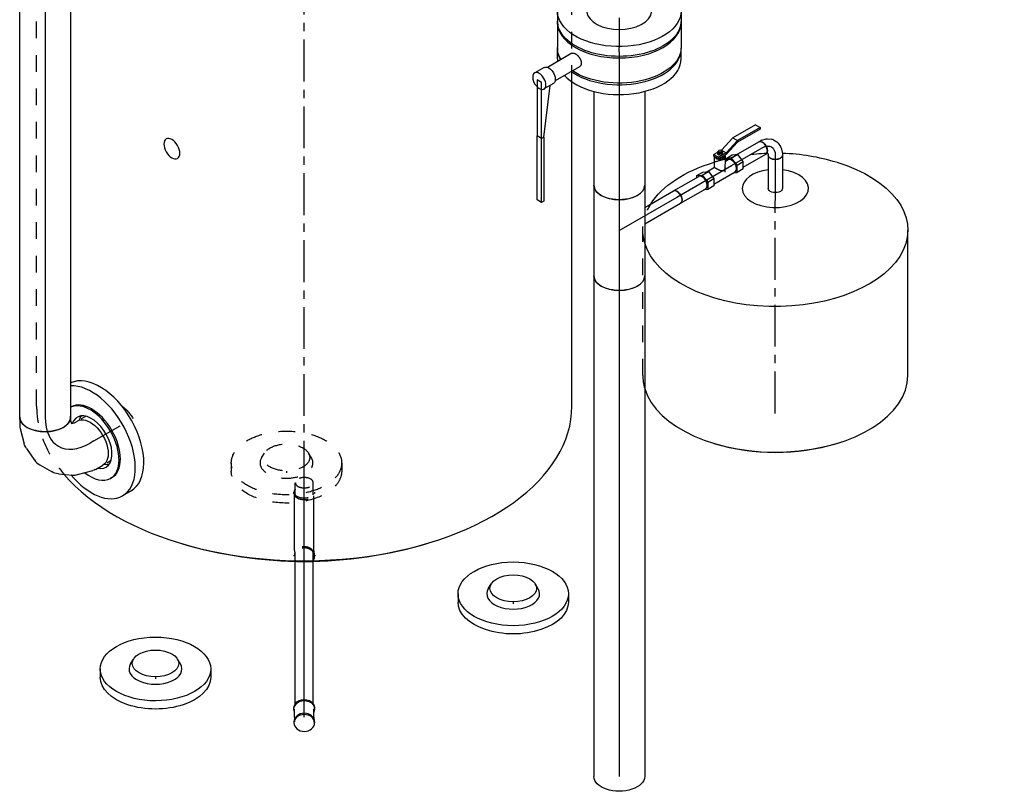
# Model space of a CAD drawing. Extents: x -156717 to 425753, y -51191 to 363295.
# Tile 107 of 256: x 59258 to 60730, y 132965 to 134119. Entities that reach past the tile are written whole.
import ezdxf
from ezdxf.enums import TextEntityAlignment as Align
from ezdxf.lldxf.tags import DXFTag

# ---------------------------------------------------------------- set-up
doc = ezdxf.new("R2010")
doc.units = 0
doc.header["$LTSCALE"] = 50
doc.linetypes.add('CENTER', pattern=[2, 1.25, -0.25, 0.25, -0.25])
doc.linetypes.add('STREEPJES', pattern=[0.1, 0.05, -0.05])
doc.layers.get('0').update_dxf_attribs({"linetype": 'CONTINUOUS'})
for name, color, linetype in [('WL5502--_D', 150, 'CONTINUOUS'), ('WL5502--_HARTLIJN', 8, 'CONTINUOUS'), ('WL561---_AANVOER_D', 20, 'CONTINUOUS'), ('WL561---_AANVOER_HARTLIJ', 8, 'CONTINUOUS'), ('WL5911--_D', 2, 'CONTINUOUS')]:
    doc.layers.add(name, color=color, linetype=linetype)
doc.styles.add('BURO-025', font='ARIAL.TTF', dxfattribs={"height": 125})
tags = doc.linetypes.add('CENTER2', pattern=[28.575, 19.05, -3.175, 3.175, -3.175]).pattern_tags.tags
tags[10:11] = [DXFTag(74, 4), DXFTag(75, 0), DXFTag(340, '0'), DXFTag(46, 1.0), DXFTag(50, 0.0), DXFTag(44, 0.0), DXFTag(45, 0.0)]
tags[8:9] = [DXFTag(74, 4), DXFTag(75, 0), DXFTag(340, '0'), DXFTag(46, 1.0), DXFTag(50, 0.0), DXFTag(44, 0.0), DXFTag(45, 0.0)]
tags[6:7] = [DXFTag(74, 4), DXFTag(75, 0), DXFTag(340, '0'), DXFTag(46, 1.0), DXFTag(50, 0.0), DXFTag(44, 0.0), DXFTag(45, 0.0)]
tags[4:5] = [DXFTag(74, 4), DXFTag(75, 0), DXFTag(340, '0'), DXFTag(46, 1.0), DXFTag(50, 0.0), DXFTag(44, 0.0), DXFTag(45, 0.0)]

# ---------------------------------------------------------------- blocks, each defined once
blk = doc.blocks.new('*U2211')
at = {"color": 8, "linetype": 'STREEPJES', "ltscale": 10}
for p, q in [((403.6, 101, -202.6), (1213.9, -1302.6, -202.6)), ((-46.8, -718.9, -202.6), (23.5, -840.7, -202.6))]:
    blk.add_line(p, q, dxfattribs=at)
at = {"color": 2, "ltscale": 10}
blk.add_line((-289.3, -299, -202.6), (-46.8, -718.9, -202.6), dxfattribs=at)
blk.add_arc((261.9, -453.6, -202.6), 641.4, 103.2216, 136.7784, dxfattribs=at)
for centre, major_axis, start_param, end_param in [((57.2, -99, -202.6), (-346.4, -200), 3.597636, 6.283185), ((57.2, -99, -202.6), (-346.4, -200), 3.597636, 6.283185), ((421.1, -333.5, -202.6), (14.6, -8.4), 3.141593, 9.421636)]:
    blk.add_ellipse(centre, major_axis=major_axis, ratio=0.57735, start_param=start_param, end_param=end_param, dxfattribs=at)
at = {"color": 8, "linetype": 'STREEPJES', "ltscale": 10}
blk.add_ellipse((57.2, -99, -202.6), major_axis=(-346.4, -200), ratio=0.57735, start_param=3.141593, end_param=3.597636, dxfattribs=at)
blk.add_ellipse((57.2, -99, -202.6), major_axis=(-346.4, -200), ratio=0.57735, start_param=3.141593, end_param=3.597636, dxfattribs=at)
at = {"layer": 'WL5502--_HARTLIJN', "linetype": 'CENTER'}
blk.add_line((0, 0, -202.6), (930.4, -1611.5, -202.6), dxfattribs=at)
at = {"layer": 'WL5502--_D', "color": 2, "style": 'BURO-025'}
blk.add_attdef('POSNR', text='', height=125, dxfattribs=at).set_placement((0, 0), align=Align.MIDDLE)
at = {"layer": 'WL5502--_D', "color": 2, "style": 'BURO-025', "flags": 1}
for tag in ['TYPE', 'FABR']:
    blk.add_attdef(tag, text='', height=125, dxfattribs=at).set_placement((0, 0), align=Align.MIDDLE)
blk = doc.blocks.new('*U2215')
at = {"color": 2, "ltscale": 10}
for p, q in [((-18.8, 92.5, -1255.7), (-20, 92.5, -1255.7)), ((-18.8, 92.5, -1255.7), (18.8, 92.5, -1255.7)), ((27.5, -70.7, -1255.7), (48.7, -107.3, -1255.7)), ((47.6, -59.4, -1255.7), (68.6, -95.8, -1255.7)), ((-20, -92.5, -1255.7), (-18.8, -92.5, -1255.7)), ((-18.8, -92.5, -1255.7), (18.8, -92.5, -1255.7)), ((72.8, -98.5, -1255.7), (80.9, -112.6, -1255.7)), ((48.9, -112.3, -1255.7), (57, -126.4, -1255.7)), ((71, -116.1, -1255.7), (67, -122.9, -1255.7)), ((155.1, -116.1, -1255.7), (71, -116.1, -1255.7)), ((153.1, -112.6, -1255.7), (75.7, -103.5, -1255.7)), ((155.1, -116.1, -1255.7), (151.2, -122.9, -1255.7)), ((153.1, -112.6, -1255.7), (155.1, -116.1, -1255.7)), ((153.1, -112.6, -1255.7), (248.6, -112.6, -1255.7)), ((250.6, -116.1, -1255.7), (155.1, -116.1, -1255.7)), ((250.6, -116.1, -1255.7), (246.7, -122.9, -1255.7)), ((248.6, -112.6, -1255.7), (250.6, -116.1, -1255.7)), ((67, -122.9, -1255.7), (151.2, -122.9, -1255.7)), ((246.7, -122.9, -1255.7), (151.2, -122.9, -1255.7))]:
    blk.add_line(p, q, dxfattribs=at)
for centre, major_axis, start_param, end_param in [((-18.8, 0, -1255.7), (0, 92.5), 3.141593, 6.283185), ((69, -119.5, -1255.7), (-12, -6.9), 3.141593, 6.283185), ((69, -119.5, -1255.7), (-12, -6.9), 0, 3.141593)]:
    blk.add_ellipse(centre, major_axis=major_axis, ratio=0.57735, start_param=start_param, end_param=end_param, dxfattribs=at)
at = {"color": 2, "ltscale": 10, "extrusion": (3.69779e-32, -1.66533e-16, -1)}
for centre, major_axis, start_param, end_param in [((18.8, 0, -1255.7), (0, 92.5), 0, 2.429087), ((18.8, 0, -1255.7), (0, 92.5), 2.794571, 3.141593), ((60.8, -105.4, -1255.7), (-12, -6.9), 0, 3.141593)]:
    blk.add_ellipse(centre, major_axis=major_axis, ratio=0.57735, start_param=start_param, end_param=end_param, dxfattribs=at)
at = {"color": 2, "ltscale": 10}
blk.add_spline([(27.4, -70.3, -1255.7), (27.3, -69.7, -1255.7), (27.2, -69.1, -1255.7), (27.3, -68.4, -1255.7), (27.4, -67.6, -1255.7), (27.7, -66.8, -1255.7), (28, -66, -1255.7), (28.5, -65.2, -1255.7), (29, -64.4, -1255.7), (29.7, -63.5, -1255.7), (30.4, -62.7, -1255.7), (31.1, -61.9, -1255.7), (32, -61.2, -1255.7), (32.9, -60.4, -1255.7), (33.8, -59.7, -1255.7), (34.8, -59.1, -1255.7), (35.8, -58.5, -1255.7), (36.8, -58, -1255.7), (37.9, -57.6, -1255.7), (38.9, -57.3, -1255.7), (39.9, -57, -1255.7), (40.9, -56.8, -1255.7), (41.9, -56.8, -1255.7), (42.9, -56.8, -1255.7), (43.8, -56.9, -1255.7), (44.6, -57.1, -1255.7), (45.4, -57.4, -1255.7), (46, -57.8, -1255.7), (46.6, -58.3, -1255.7), (47.2, -58.8, -1255.7), (47.6, -59.4, -1255.7)], degree=3, dxfattribs=at)
at = {"layer": 'WL5502--_HARTLIJN', "linetype": 'CENTER'}
blk.add_line((-18.8, 0, -1255.7), (18.8, 0, -1255.7), dxfattribs=at)
at = {"layer": 'WL5502--_D', "color": 2, "style": 'BURO-025'}
blk.add_attdef('POSNR', text='', height=125, dxfattribs=at).set_placement((0, 0), align=Align.MIDDLE)
at = {"layer": 'WL5502--_D', "color": 2, "style": 'BURO-025', "flags": 1}
for tag in ['TYPE', 'FABR']:
    blk.add_attdef(tag, text='', height=125, dxfattribs=at).set_placement((0, 0), align=Align.MIDDLE)
blk = doc.blocks.new('*U2216')
at = {"color": 0, "ltscale": 10}
for p, q in [((0, 10.6, -842.7), (49.5, 10.6, -842.7)), ((0, -10.6, -842.7), (49.5, -10.6, -842.7))]:
    blk.add_line(p, q, dxfattribs=at)
blk.add_ellipse((0, 0, -842.7), major_axis=(0, 10.7), ratio=0.57735, start_param=3.141593, end_param=6.283185, dxfattribs=at)
at = {"color": 0, "ltscale": 10, "extrusion": (5.55112e-17, 9.24446e-33, -1)}
blk.add_ellipse((49.5, 0, -842.7), major_axis=(0, 10.7), ratio=0.57735, start_param=0, end_param=3.141593, dxfattribs=at)
at = {"layer": 'WL5502--_HARTLIJN', "linetype": 'CENTER2'}
blk.add_line((0, 0, -842.7), (49.5, 0, -842.7), dxfattribs=at)
at = {"layer": 'WL5502--_D', "color": 2, "style": 'BURO-025'}
blk.add_attdef('POSNR', text='', height=125, dxfattribs=at).set_placement((0, 0), align=Align.MIDDLE)
blk = doc.blocks.new('*U2217')
at = {"color": 2, "ltscale": 10}
for p, q in [((-17.1, 92.5, -1242.5), (-2.4, 92.5, -1242.5)), ((-1.2, 92.5, -1242.5), (-2.3, 92.5, -1242.5)), ((-17.1, -92.5, -1242.5), (-2.4, -92.5, -1242.5))]:
    blk.add_line(p, q, dxfattribs=at)
for centre, start_param, end_param in [((-17.1, 0, -1242.5), 3.141593, 3.217435), ((-2.4, 0, -1242.5), 3.141593, 3.452481), ((-17.1, 0, -1242.5), 3.622451, 6.283185), ((-2.4, 0, -1242.5), 3.821536, 6.306121)]:
    blk.add_ellipse(centre, major_axis=(0, -92.5), ratio=0.57735, start_param=start_param, end_param=end_param, dxfattribs=at)
at = {"layer": 'WL5502--_HARTLIJN', "linetype": 'CENTER'}
blk.add_line((-6.5, 0, -1242.5), (0, 0, -1242.5), dxfattribs=at)
at = {"layer": 'WL5502--_D', "color": 2, "style": 'BURO-025'}
blk.add_attdef('POSNR', text='', height=125, dxfattribs=at).set_placement((0, 0), align=Align.MIDDLE)
at = {"layer": 'WL5502--_D', "color": 2, "style": 'BURO-025', "flags": 1}
blk.add_attdef('FABR', text='', height=125, dxfattribs=at).set_placement((0, 0), align=Align.MIDDLE)
blk = doc.blocks.new('*U2218')
at = {"color": 0, "ltscale": 10}
for p, q in [((59.3, 38, -1237.8), (199.3, 38, -1237.8)), ((59.3, -38.1, -1237.8), (199.3, -38.1, -1237.8))]:
    blk.add_line(p, q, dxfattribs=at)
at = {"color": 0, "ltscale": 10, "extrusion": (5.55112e-17, -3.08149e-33, -1)}
blk.add_ellipse((199.3, 0, -1237.8), major_axis=(0, 38), ratio=0.57735, start_param=0, end_param=3.141593, dxfattribs=at)
at = {"layer": 'WL5502--_HARTLIJN', "linetype": 'CENTER2'}
blk.add_line((0, 0, -1237.8), (199.3, 0, -1237.8), dxfattribs=at)
at = {"layer": 'WL5502--_D', "color": 2, "style": 'BURO-025'}
blk.add_attdef('POSNR', text='', height=125, dxfattribs=at).set_placement((0, 0), align=Align.MIDDLE)
blk = doc.blocks.new('*U2219')
at = {"color": 0, "ltscale": 10}
for p, q in [((0, 38, -1001.1), (748.6, 38, -1001.1)), ((0, -38.1, -1001.1), (748.6, -38.1, -1001.1))]:
    blk.add_line(p, q, dxfattribs=at)
blk.add_ellipse((0, 0, -1001.1), major_axis=(0, 38), ratio=0.57735, start_param=3.141593, end_param=6.283185, dxfattribs=at)
at = {"color": 0, "ltscale": 10, "extrusion": (5.55112e-17, -3.08149e-33, -1)}
blk.add_ellipse((748.6, 0, -1001.1), major_axis=(0, 38), ratio=0.57735, start_param=0, end_param=3.141593, dxfattribs=at)
at = {"layer": 'WL5502--_HARTLIJN', "linetype": 'CENTER2'}
blk.add_line((0, 0, -1001.1), (748.6, 0, -1001.1), dxfattribs=at)
at = {"layer": 'WL5502--_D', "color": 2, "style": 'BURO-025'}
blk.add_attdef('POSNR', text='', height=125, dxfattribs=at).set_placement((0, 0), align=Align.MIDDLE)
blk = doc.blocks.new('*U2220')
at = {"color": 0, "ltscale": 10}
for p, q in [((-9.7, 38, -1049), (-40.6, 91.6, -1049)), ((-34.3, 38, -1049), (-59, 80.9, -1049)), ((-67.8, 38, -1049), (67.8, 38, -1049)), ((-67.8, -38.1, -1049), (67.8, -38.1, -1049))]:
    blk.add_line(p, q, dxfattribs=at)
at = {"color": 0, "ltscale": 10, "extrusion": (5.55112e-17, -3.08149e-33, -1)}
for centre, major_axis in [((-49.8, 86.3, -1049), (-9.22, -5.32)), ((67.8, 0, -1049), (0, 38))]:
    blk.add_ellipse(centre, major_axis=major_axis, ratio=0.57735, start_param=0, end_param=3.141593, dxfattribs=at)
at = {"color": 0, "ltscale": 10}
blk.add_ellipse((-67.8, 0, -1049), major_axis=(0, 38), ratio=0.57735, start_param=3.141593, end_param=6.283185, dxfattribs=at)
at = {"layer": 'WL5502--_HARTLIJN', "linetype": 'CENTER2'}
for p, q in [((0, 0, -1049), (-49.8, 86.3, -1049)), ((-67.8, 0, -1049), (67.8, 0, -1049))]:
    blk.add_line(p, q, dxfattribs=at)
at = {"layer": 'WL5502--_D', "color": 2, "style": 'BURO-025'}
blk.add_attdef('POSNR', text='', height=125, dxfattribs=at).set_placement((0, 0), align=Align.MIDDLE)
blk = doc.blocks.new('*U2221')
at = {"color": 0, "ltscale": 10}
for p, q in [((0, 10.7, -978.6), (43.6, 10.7, -978.6)), ((0, -10.6, -978.6), (43.6, -10.6, -978.6))]:
    blk.add_line(p, q, dxfattribs=at)
blk.add_ellipse((0, 0, -978.6), major_axis=(0, 10.7), ratio=0.57735, start_param=3.141593, end_param=6.283185, dxfattribs=at)
at = {"layer": 'WL5502--_HARTLIJN', "linetype": 'CENTER2'}
blk.add_line((0, 0, -978.6), (54.2, 0, -978.6), dxfattribs=at)
at = {"layer": 'WL5502--_D', "color": 2, "style": 'BURO-025'}
blk.add_attdef('POSNR', text='', height=125, dxfattribs=at).set_placement((0, 0), align=Align.MIDDLE)
blk = doc.blocks.new('*U2222')
at = {"color": 0, "ltscale": 10}
for p, q in [((-22.5, 10.6, -858.6), (-18.7, 10.6, -858.6)), ((-17.5, 10.5, -858.6), (-18.7, 10.6, -858.6)), ((-17.5, 10.5, -858.6), (-11, 8.8, -858.6)), ((-11, 8.8, -858.6), (-9.1, 7.9, -858.6)), ((-9.1, 7.9, -858.6), (-4.1, 4.4, -858.6)), ((-2.1, 2.1, -858.6), (-4.1, 4.4, -858.6)), ((-2.1, 2.1, -858.6), (0.8, -2.9, -858.6)), ((-22.5, -10.7, -858.6), (-20.9, -10.7, -858.6)), ((-20.9, -10.7, -858.6), (-19.2, -11.1, -858.6)), ((-19.7, -12.8, -858.6), (-20.4, -14.1, -858.6)), ((-19.2, -11.1, -858.6), (-19.7, -12.8, -858.6)), ((2.1, -13.9, -858.6), (0.3, -20.4, -858.6)), ((0.8, -2.9, -858.6), (1.7, -5.8, -858.6)), ((1.7, -5.8, -858.6), (2.3, -11.8, -858.6)), ((2.1, -13.9, -858.6), (2.3, -11.8, -858.6)), ((-0.1, -21.5, -858.6), (-2, -24.8, -858.6)), ((0.3, -20.4, -858.6), (-0.1, -21.5, -858.6))]:
    blk.add_line(p, q, dxfattribs=at)
blk.add_ellipse((-22.5, 0, -858.6), major_axis=(0, 10.7), ratio=0.57735, start_param=3.141593, end_param=6.283185, dxfattribs=at)
at = {"color": 0, "ltscale": 10, "extrusion": (4.80741e-17, -2.77556e-17, -1)}
blk.add_ellipse((-11.2, -19.4, -858.6), major_axis=(9.22, -5.32), ratio=0.57735, start_param=0, end_param=3.141593, dxfattribs=at)
at = {"layer": 'WL5502--_HARTLIJN', "linetype": 'CENTER2', "extrusion": (4.80741e-17, -2.77556e-17, -1)}
blk.add_ellipse((-33.7, -19.4, -858.6), major_axis=(-23.8, -13.8), ratio=0.57735, start_param=2.356194, end_param=3.926991, dxfattribs=at)
at = {"layer": 'WL5502--_D', "color": 2, "style": 'BURO-025'}
blk.add_attdef('POSNR', text='', height=125, dxfattribs=at).set_placement((0, 0), align=Align.MIDDLE)
blk = doc.blocks.new('*U2223')
at = {"color": 2, "ltscale": 10}
for p, q in [((109.4, 370.8, -569.9), (108.4, 371, -569.9)), ((126.4, 366.2, -569.9), (125.4, 366.5, -569.9)), ((184.8, 342.2, -569.9), (184, 342.7, -569.9)), ((199.8, -50, -569.9), (308.6, 138.4, -569.9))]:
    blk.add_line(p, q, dxfattribs=at)
at = {"color": 8, "linetype": 'STREEPJES', "ltscale": 10}
blk.add_line((-143.2, 148, -569.9), (-34.4, 336.4, -569.9), dxfattribs=at)
for start, end in [(73.6078, 76.594), (62.3556, 73.4124)]:
    blk.add_arc((35.7, 61.9, -569.9), 317.5, start, end, dxfattribs=at)
at = {"color": 2, "ltscale": 10}
for centre, start, end in [((35.7, 61.9, -569.9), 43.2216, 58.0778), ((129.6, 224.5, -569.9), 223.2216, 256.7784)]:
    blk.add_arc(centre, 317.5, start, end, dxfattribs=at)
at = {"color": 2, "ltscale": 10, "extrusion": (-3.41963e-17, 8.3842e-17, -1)}
for start_param, end_param in [(3.488779, 4.231121), (5.193657, 9.255982)]:
    blk.add_ellipse((137.1, 237.4, -569.9), major_axis=(171.5, -99), ratio=0.57735, start_param=start_param, end_param=end_param, dxfattribs=at)
at = {"color": 8, "linetype": 'STREEPJES', "ltscale": 10, "extrusion": (-3.41963e-17, 8.3842e-17, -1)}
blk.add_ellipse((137.1, 237.4, -569.9), major_axis=(171.5, -99), ratio=0.57735, start_param=2.972796, end_param=3.488779, dxfattribs=at)
at = {"color": 2, "ltscale": 10}
for centre, major_axis, start_param, end_param in [((168.2, 291.3, -569.9), (42.9, -24.7), 1.787643, 3.138451), ((168.2, 291.3, -569.9), (42.9, -24.7), 3.141593, 7.637135), ((28.3, 49, -569.9), (171.5, -99), 3.310389, 6.283185), ((28.3, 49, -569.9), (171.5, -99), 3.310389, 6.283185)]:
    blk.add_ellipse(centre, major_axis=major_axis, ratio=0.57735, start_param=start_param, end_param=end_param, dxfattribs=at)
at = {"color": 8, "linetype": 'STREEPJES', "ltscale": 10}
blk.add_ellipse((28.3, 49, -569.9), major_axis=(171.5, -99), ratio=0.57735, start_param=3.141593, end_param=3.310389, dxfattribs=at)
blk.add_ellipse((28.3, 49, -569.9), major_axis=(171.5, -99), ratio=0.57735, start_param=3.141593, end_param=3.310389, dxfattribs=at)
at = {"layer": 'WL5502--_HARTLIJN', "linetype": 'CENTER'}
blk.add_line((0, 0, -569.9), (168.2, 291.3, -569.9), dxfattribs=at)
at = {"layer": 'WL5502--_D', "color": 2, "style": 'BURO-025'}
blk.add_attdef('POSNR', text='', height=125, dxfattribs=at).set_placement((0, 0), align=Align.MIDDLE)
at = {"layer": 'WL5502--_D', "color": 2, "style": 'BURO-025', "flags": 1}
for tag in ['TYPE', 'FABR']:
    blk.add_attdef(tag, text='', height=125, dxfattribs=at).set_placement((0, 0), align=Align.MIDDLE)
blk = doc.blocks.new('*U2224')
at = {"color": 2, "ltscale": 10}
for p, q in [((42.4, 34.9, -926.1), (18.5, 27.5, -926.1)), ((42.4, 34.9, -926.1), (46.3, 28.1, -926.1)), ((81.6, 34.9, -926.1), (42.4, 34.9, -926.1)), ((81.6, 34.9, -926.1), (85.5, 28.1, -926.1)), ((-3.1, 10.6, -926.1), (4.7, 24.2, -926.1)), ((4.1, 25.2, -926.1), (5.4, 27.5, -926.1)), ((8, 18.4, -926.1), (4.1, 25.2, -926.1)), ((11.6, 27.5, -926.1), (5.4, 27.5, -926.1)), ((5.4, 27.5, -926.1), (9.3, 20.7, -926.1)), ((6.9, -4, -926.1), (18.9, 16.7, -926.1)), ((9.3, 20.7, -926.1), (8, 18.4, -926.1)), ((21.1, 18.4, -926.1), (8, 18.4, -926.1)), ((14.6, 16.2, -926.1), (8.7, 18.4, -926.1)), ((22.4, 20.7, -926.1), (9.3, 20.7, -926.1)), ((11.2, 27.2, -926.1), (10.3, 25.5, -926.1)), ((11.9, 22.7, -926.1), (10.3, 25.5, -926.1)), ((11.2, 27.2, -926.1), (13.3, 28.6, -926.1)), ((12.9, 24.4, -926.1), (11.2, 27.2, -926.1)), ((12.9, 24.4, -926.1), (11.9, 22.7, -926.1)), ((15.5, 21.3, -926.1), (11.9, 22.7, -926.1)), ((15.2, 17.3, -926.1), (12.3, 18.4, -926.1)), ((12.8, 27, -926.1), (13.8, 28.7, -926.1)), ((16.5, 23, -926.1), (12.9, 24.4, -926.1)), ((17.8, 18.4, -926.1), (14.6, 16.2, -926.1)), ((15.2, 17.3, -926.1), (14.6, 16.2, -926.1)), ((16.8, 18.4, -926.1), (15.2, 17.3, -926.1)), ((16.5, 23, -926.1), (15.5, 21.3, -926.1)), ((17.5, 22.7, -926.1), (15.5, 21.3, -926.1)), ((18.5, 24.4, -926.1), (16.5, 23, -926.1)), ((17, 24.6, -926.1), (17.9, 26.3, -926.1)), ((17.5, 22.7, -926.1), (18.5, 24.4, -926.1)), ((17.7, 25.8, -926.1), (18.5, 24.4, -926.1)), ((18.5, 27.5, -926.1), (17.8, 27.5, -926.1)), ((18.5, 27.5, -926.1), (22.4, 20.7, -926.1)), ((18.9, 16.7, -926.1), (19.2, 18.4, -926.1)), ((45, 25.9, -926.1), (21.1, 18.4, -926.1)), ((22.4, 20.7, -926.1), (21.1, 18.4, -926.1)), ((46.3, 28.1, -926.1), (22.4, 20.7, -926.1)), ((46.3, 28.1, -926.1), (45, 25.9, -926.1)), ((84.2, 25.9, -926.1), (45, 25.9, -926.1)), ((85.5, 28.1, -926.1), (46.3, 28.1, -926.1)), ((85.5, 28.1, -926.1), (84.2, 25.9, -926.1)), ((-34, 10.6, -926.1), (-32.6, 13.1, -926.1)), ((-32.6, 13.1, -926.1), (-22, 13.1, -926.1)), ((-32.6, 13.1, -926.1), (-25.1, 9.6, -926.1)), ((-25.1, 9.6, -926.1), (-14.5, 9.6, -926.1)), ((-25.1, 9.6, -926.1), (-23.1, -3.5, -926.1)), ((-22, 13.1, -926.1), (-14.5, 9.6, -926.1)), ((-16.8, 10.6, -926.1), (-3.1, 10.6, -926.1)), ((-14.5, 9.6, -926.1), (-12.5, -3.5, -926.1)), ((15.4, 10.6, -926.1), (20, 10.6, -926.1)), ((18, 13.1, -926.1), (16.6, 10.6, -926.1)), ((28.6, 13.1, -926.1), (18, 13.1, -926.1)), ((25.5, 9.6, -926.1), (18, 13.1, -926.1)), ((36.1, 9.6, -926.1), (25.5, 9.6, -926.1)), ((27.5, -3.5, -926.1), (25.5, 9.6, -926.1)), ((36.1, 9.6, -926.1), (28.6, 13.1, -926.1)), ((38.2, -3.5, -926.1), (36.1, 9.6, -926.1)), ((-28.6, -13.1, -926.1), (-33.8, -10.7, -926.1)), ((-23.1, -3.5, -926.1), (-28.6, -13.1, -926.1)), ((-18, -13.1, -926.1), (-28.6, -13.1, -926.1)), ((-23.1, -3.5, -926.1), (-12.5, -3.5, -926.1)), ((-12.5, -3.5, -926.1), (-18, -13.1, -926.1)), ((-16.6, -10.7, -926.1), (20, -10.7, -926.1)), ((16.8, -10.7, -926.1), (22, -13.1, -926.1)), ((22, -13.1, -926.1), (27.5, -3.5, -926.1)), ((32.6, -13.1, -926.1), (22, -13.1, -926.1)), ((27.5, -3.5, -926.1), (38.2, -3.5, -926.1)), ((32.6, -13.1, -926.1), (38.2, -3.5, -926.1))]:
    blk.add_line(p, q, dxfattribs=at)
for centre, major_axis, start_param, end_param in [((11.9, 20.7, -926.1), (6.92, -3.99), 3.28349, 6.283185), ((14.9, 25.8, -926.1), (2.08, -1.2), 3.141593, 6.283185), ((15.9, 27.5, -926.1), (2.08, -1.2), 3.141593, 9.421636), ((-30.6, 0, -926.1), (0, 10.7), 3.141593, 6.283185), ((20, 0, -926.1), (0, 10.7), 3.141593, 6.283185)]:
    blk.add_ellipse(centre, major_axis=major_axis, ratio=0.57735, start_param=start_param, end_param=end_param, dxfattribs=at)
at = {"color": 2, "ltscale": 10, "extrusion": (0, 0, -1)}
blk.add_ellipse((20, 0, -926.1), major_axis=(0, 10.7), ratio=0.57735, start_param=0, end_param=3.141593, dxfattribs=at)
at = {"color": 2, "ltscale": 10}
blk.add_spline([(10.2, 1.8, -926.1), (9.7, 1.2, -926.1), (9.2, 0.6, -926.1), (8.6, 0.2, -926.1), (7.9, -0.2, -926.1), (7.3, -0.5, -926.1), (6.6, -0.6, -926.1), (6, -0.7, -926.1), (5.3, -0.6, -926.1), (4.7, -0.4, -926.1), (4, 0, -926.1), (3.4, 0.4, -926.1), (2.8, 0.9, -926.1), (2.2, 1.4, -926.1), (1.7, 2.1, -926.1), (1.1, 2.7, -926.1), (0.6, 3.4, -926.1), (0.1, 4.1, -926.1), (-0.4, 4.8, -926.1), (-0.9, 5.5, -926.1), (-1.3, 6.1, -926.1), (-1.7, 6.8, -926.1), (-2.1, 7.4, -926.1), (-2.4, 7.9, -926.1), (-2.7, 8.5, -926.1), (-2.9, 8.9, -926.1), (-3.1, 9.3, -926.1), (-3.2, 9.7, -926.1), (-3.3, 10, -926.1), (-3.3, 10.2, -926.1), (-3.2, 10.4, -926.1)], degree=3, dxfattribs=at)
at = {"layer": 'WL5502--_HARTLIJN', "linetype": 'CENTER'}
blk.add_line((-20, 0, -926.1), (20, 0, -926.1), dxfattribs=at)
at = {"layer": 'WL5502--_D', "color": 2, "style": 'BURO-025'}
blk.add_attdef('POSNR', text='', height=125, dxfattribs=at).set_placement((0, 0), align=Align.MIDDLE)
at = {"layer": 'WL5502--_D', "color": 2, "style": 'BURO-025', "flags": 1}
for tag in ['TYPE', 'FABR']:
    blk.add_attdef(tag, text='', height=125, dxfattribs=at).set_placement((0, 0), align=Align.MIDDLE)
blk = doc.blocks.new('*U2225')
at = {"color": 0, "ltscale": 10}
for p, q in [((13.8, 10.7, -911.9), (53, 10.7, -911.9)), ((14, -10.6, -911.9), (53, -10.6, -911.9))]:
    blk.add_line(p, q, dxfattribs=at)
at = {"color": 0, "ltscale": 10, "extrusion": (-3.41963e-17, 8.3842e-17, -1)}
blk.add_ellipse((53, 0, -911.9), major_axis=(0, 10.7), ratio=0.57735, start_param=0, end_param=3.141593, dxfattribs=at)
at = {"layer": 'WL5502--_HARTLIJN', "linetype": 'CENTER2'}
blk.add_line((0, 0, -911.9), (53, 0, -911.9), dxfattribs=at)
at = {"layer": 'WL5502--_D', "color": 2, "style": 'BURO-025'}
blk.add_attdef('POSNR', text='', height=125, dxfattribs=at).set_placement((0, 0), align=Align.MIDDLE)
blk = doc.blocks.new('*U2231')
at = {"color": 2, "ltscale": 10}
for p, q in [((-14.7, 82.5, -269), (-2.4, 82.5, -269)), ((-22.3, 37.3, -269), (-29.5, 32.9, -269)), ((-22.3, -37.3, -269), (-29.5, -32.9, -269)), ((-14.7, -82.5, -269), (-2.4, -82.5, -269))]:
    blk.add_line(p, q, dxfattribs=at)
at = {"color": 2, "ltscale": 10, "extrusion": (5.55112e-17, 9.24446e-33, -1)}
for centre, end_param in [((-14.7, 0, -269), 6.280044), ((-2.4, 0, -269), 3.141593), ((-2.4, 0, -269), 3.141593)]:
    blk.add_ellipse(centre, major_axis=(0, 82.5), ratio=0.57735, start_param=0, end_param=end_param, dxfattribs=at)
at = {"color": 2, "ltscale": 10}
blk.add_ellipse((-22.9, 0, -269), major_axis=(0, 34.8), ratio=0.57735, dxfattribs=at)
blk.add_ellipse((-14.7, 0, -269), major_axis=(0, 39.5), ratio=0.57735, start_param=2.803465, end_param=6.621313, dxfattribs=at)
at = {"layer": 'WL561---_AANVOER_HARTLIJ', "linetype": 'CENTER'}
blk.add_line((-2.4, 0, -269), (0, 0, -269), dxfattribs=at)
at = {"layer": 'WL561---_AANVOER_D', "color": 2, "style": 'BURO-025'}
blk.add_attdef('POSNR', text='', height=125, dxfattribs=at).set_placement((0, 0), align=Align.MIDDLE)
at = {"layer": 'WL561---_AANVOER_D', "color": 2, "style": 'BURO-025', "flags": 1}
blk.add_attdef('FABR', text='', height=125, dxfattribs=at).set_placement((0, 0), align=Align.MIDDLE)
blk = doc.blocks.new('*U2232')
at = {"color": 2, "ltscale": 10}
for p, q in [((-14.7, 82.5, -110.2), (-2.4, 82.5, -110.2)), ((-22.3, 37.3, -110.2), (-29.5, 32.9, -110.2)), ((-22.3, -37.3, -110.2), (-29.5, -32.9, -110.2)), ((-14.7, -82.5, -110.2), (-2.4, -82.5, -110.2))]:
    blk.add_line(p, q, dxfattribs=at)
at = {"color": 2, "ltscale": 10, "extrusion": (5.55112e-17, 9.24446e-33, -1)}
for centre, end_param in [((-14.7, 0, -110.2), 6.280044), ((-2.4, 0, -110.2), 3.141593), ((-2.4, 0, -110.2), 3.141593)]:
    blk.add_ellipse(centre, major_axis=(0, 82.5), ratio=0.57735, start_param=0, end_param=end_param, dxfattribs=at)
at = {"color": 2, "ltscale": 10}
blk.add_ellipse((-22.9, 0, -110.2), major_axis=(0, 34.8), ratio=0.57735, dxfattribs=at)
blk.add_ellipse((-14.7, 0, -110.2), major_axis=(0, 39.5), ratio=0.57735, start_param=2.803465, end_param=6.621313, dxfattribs=at)
at = {"layer": 'WL561---_AANVOER_HARTLIJ', "linetype": 'CENTER'}
blk.add_line((-2.4, 0, -110.2), (0, 0, -110.2), dxfattribs=at)
at = {"layer": 'WL561---_AANVOER_D', "color": 2, "style": 'BURO-025'}
blk.add_attdef('POSNR', text='', height=125, dxfattribs=at).set_placement((0, 0), align=Align.MIDDLE)
at = {"layer": 'WL561---_AANVOER_D', "color": 2, "style": 'BURO-025', "flags": 1}
blk.add_attdef('FABR', text='', height=125, dxfattribs=at).set_placement((0, 0), align=Align.MIDDLE)
blk = doc.blocks.new('*U2233')
at = {"color": 0, "ltscale": 10}
for p, q in [((14.9, 13.4, -541.9), (227.6, 13.4, -541.9)), ((14.9, -13.4, -541.9), (227.6, -13.4, -541.9))]:
    blk.add_line(p, q, dxfattribs=at)
at = {"color": 8, "linetype": 'STREEPJES', "ltscale": 10}
for p, q in [((227.6, 13.4, -541.9), (241.4, 13.4, -541.9)), ((227.6, -13.4, -541.9), (241.4, -13.4, -541.9))]:
    blk.add_line(p, q, dxfattribs=at)
at = {"layer": 'WL561---_AANVOER_HARTLIJ', "linetype": 'CENTER2'}
blk.add_line((0, 0, -541.9), (243.8, 0, -541.9), dxfattribs=at)
at = {"layer": 'WL561---_AANVOER_D', "color": 2, "style": 'BURO-025'}
blk.add_attdef('POSNR', text='', height=125, dxfattribs=at).set_placement((0, 0), align=Align.MIDDLE)
blk = doc.blocks.new('*U2234')
at = {"color": 2, "ltscale": 10}
for p, q in [((-6.9, 15.4, -549.2), (-8.7, 15.4, -549.2)), ((12.1, 15.4, -549.2), (13.9, 15.4, -549.2)), ((-4.2, 14.4, -549.2), (-6.9, 14.4, -549.2)), ((0, 14.4, -549.2), (-2.5, 14.4, -549.2)), ((0, 14.4, -549.2), (5.2, 14.4, -549.2)), ((5.2, 14.4, -549.2), (12.1, 14.4, -549.2)), ((-4.2, -14.4, -549.2), (-6.9, -14.4, -549.2)), ((0, -14.4, -549.2), (-2.5, -14.4, -549.2)), ((0, -14.4, -549.2), (5.2, -14.4, -549.2)), ((5.2, -14.4, -549.2), (12.1, -14.4, -549.2)), ((-6.9, -15.4, -549.2), (-8.7, -15.4, -549.2)), ((12.1, -15.4, -549.2), (13.9, -15.4, -549.2))]:
    blk.add_line(p, q, dxfattribs=at)
for centre, end_param in [((-8.7, 0, -549.2), 9.421636), ((-6.9, 0, -549.2), 6.283185)]:
    blk.add_ellipse(centre, major_axis=(0, 15.4), ratio=0.816497, start_param=3.141593, end_param=end_param, dxfattribs=at)
at = {"color": 2, "ltscale": 10, "extrusion": (-6.71543e-24, 2.93438e-18, -1)}
for centre, start_param, end_param in [((12.1, 0, -549.2), 0, 3.503353), ((12.1, 0, -549.2), 5.921424, 6.280044), ((13.9, 0, -549.2), 0, 3.141593)]:
    blk.add_ellipse(centre, major_axis=(0, 15.4), ratio=0.816497, start_param=start_param, end_param=end_param, dxfattribs=at)
at = {"layer": 'WL561---_AANVOER_HARTLIJ', "linetype": 'CENTER'}
blk.add_line((0, 0, -549.2), (5.2, 0, -549.2), dxfattribs=at)
at = {"layer": 'WL561---_AANVOER_D', "color": 2, "style": 'BURO-025'}
blk.add_attdef('POSNR', text='', height=125, dxfattribs=at).set_placement((0, 0), align=Align.MIDDLE)
at = {"layer": 'WL561---_AANVOER_D', "color": 2, "style": 'BURO-025', "flags": 1}
blk.add_attdef('FABR', text='', height=125, dxfattribs=at).set_placement((0, 0), align=Align.MIDDLE)
blk = doc.blocks.new('*U2235')
at = {"color": 8, "linetype": 'STREEPJES', "ltscale": 10}
for p, q in [((-38.1, 15.4, -153), (-39.8, 15.4, -153)), ((53.9, 15.4, -153), (56.3, 15.4, -153)), ((-35.4, 14.4, -153), (-38.1, 14.4, -153)), ((-31.2, 14.4, -153), (-33.6, 14.4, -153)), ((-31.2, 14.4, -153), (-27.1, 14.4, -153)), ((-27.1, 14.4, -153), (-16.1, 14.4, -153)), ((-16.1, 14.4, -153), (-3.2, 14.4, -153)), ((-3.2, 14.4, -153), (10.8, 14.4, -153)), ((10.8, 14.4, -153), (24.9, 14.4, -153)), ((24.9, 14.4, -153), (38.3, 14.4, -153)), ((38.3, 14.4, -153), (44.1, 14.4, -153)), ((44.1, 14.4, -153), (50.7, 14.4, -153)), ((53.2, 14.4, -153), (53.9, 14.4, -153)), ((-35.4, -14.5, -153), (-38.1, -14.5, -153)), ((-31.2, -14.5, -153), (-33.6, -14.5, -153)), ((-31.2, -14.5, -153), (-27.1, -14.5, -153)), ((-27.1, -14.5, -153), (-16.1, -14.5, -153)), ((-16.1, -14.5, -153), (-3.2, -14.5, -153)), ((-3.2, -14.5, -153), (10.8, -14.5, -153)), ((10.8, -14.5, -153), (24.9, -14.5, -153)), ((24.9, -14.5, -153), (38.3, -14.5, -153)), ((38.3, -14.5, -153), (44.1, -14.5, -153)), ((44.1, -14.5, -153), (50.7, -14.5, -153)), ((53.2, -14.5, -153), (53.9, -14.5, -153)), ((-38.1, -15.5, -153), (-39.8, -15.5, -153)), ((53.9, -15.5, -153), (56.3, -15.5, -153))]:
    blk.add_line(p, q, dxfattribs=at)
for centre, major_axis, ratio, start_param, end_param in [((-39.8, 0, -153), (0, 15.4), 0.816497, 3.141593, 6.797662), ((-38.1, 0, -153), (0, 15.4), 0.816497, 3.141593, 6.283185), ((53.9, 0, -153), (0, -15.4), 0.57735, 3.141593, 6.283185), ((56.3, 0, -153), (0, -15.4), 0.57735, 3.141593, 6.797662), ((56.3, 0, -153), (0, -15.4), 0.57735, 2.627116, 3.138451), ((-39.8, 0, -153), (0, 15.4), 0.816497, 2.627116, 3.138451)]:
    blk.add_ellipse(centre, major_axis=major_axis, ratio=ratio, start_param=start_param, end_param=end_param, dxfattribs=at)
at = {"layer": 'WL561---_AANVOER_HARTLIJ', "linetype": 'CENTER2'}
blk.add_line((-31.2, 0, -153), (44.1, 0, -153), dxfattribs=at)
at = {"layer": 'WL561---_AANVOER_D', "color": 2, "style": 'BURO-025'}
blk.add_attdef('POSNR', text='', height=125, dxfattribs=at).set_placement((0, 0), align=Align.MIDDLE)
blk = doc.blocks.new('*U2236')
at = {"color": 8, "linetype": 'STREEPJES', "ltscale": 10}
for p, q in [((7.9, 13.4, -184.1), (26.1, 13.4, -184.1)), ((7.9, -13.4, -184.1), (26.1, -13.4, -184.1))]:
    blk.add_line(p, q, dxfattribs=at)
for start_param, end_param in [(3.141593, 6.283185), (0, 3.141593)]:
    blk.add_ellipse((26.1, 0, -184.1), major_axis=(0, -13.4), ratio=0.57735, start_param=start_param, end_param=end_param, dxfattribs=at)
at = {"layer": 'WL561---_AANVOER_HARTLIJ', "linetype": 'CENTER2'}
blk.add_line((0, 0, -184.1), (26.1, 0, -184.1), dxfattribs=at)
at = {"layer": 'WL561---_AANVOER_D', "color": 2, "style": 'BURO-025'}
blk.add_attdef('POSNR', text='', height=125, dxfattribs=at).set_placement((0, 0), align=Align.MIDDLE)
blk = doc.blocks.new('*U2237')
at = {"color": 8, "linetype": 'STREEPJES', "ltscale": 10}
for p, q in [((-14.7, 82.5, 166.5), (-2.4, 82.5, 166.5)), ((-22.3, 37.3, 166.5), (-29.5, 32.9, 166.5)), ((-22.3, -37.3, 166.5), (-29.5, -32.9, 166.5)), ((-14.7, -82.5, 166.5), (-2.4, -82.5, 166.5))]:
    blk.add_line(p, q, dxfattribs=at)
at = {"color": 8, "linetype": 'STREEPJES', "ltscale": 10, "extrusion": (5.55112e-17, 9.24446e-33, -1)}
for centre, end_param in [((-14.7, 0, 166.5), 6.280044), ((-2.4, 0, 166.5), 3.141593), ((-2.4, 0, 166.5), 3.141593)]:
    blk.add_ellipse(centre, major_axis=(0, 82.5), ratio=0.57735, start_param=0, end_param=end_param, dxfattribs=at)
at = {"color": 8, "linetype": 'STREEPJES', "ltscale": 10}
blk.add_ellipse((-22.9, 0, 166.5), major_axis=(0, 34.8), ratio=0.57735, dxfattribs=at)
blk.add_ellipse((-14.7, 0, 166.5), major_axis=(0, 39.5), ratio=0.57735, start_param=2.803465, end_param=6.621313, dxfattribs=at)
at = {"layer": 'WL561---_AANVOER_HARTLIJ', "linetype": 'CENTER'}
blk.add_line((-2.4, 0, 166.5), (0, 0, 166.5), dxfattribs=at)
at = {"layer": 'WL561---_AANVOER_D', "color": 2, "style": 'BURO-025'}
blk.add_attdef('POSNR', text='', height=125, dxfattribs=at).set_placement((0, 0), align=Align.MIDDLE)
at = {"layer": 'WL561---_AANVOER_D', "color": 2, "style": 'BURO-025', "flags": 1}
blk.add_attdef('FABR', text='', height=125, dxfattribs=at).set_placement((0, 0), align=Align.MIDDLE)
blk = doc.blocks.new('*U2240')
at = {"color": 0, "ltscale": 10}
for p, q in [((0, 38, -631.8), (7.7, 38, -631.8)), ((0, -38, -631.8), (7.7, -38, -631.8))]:
    blk.add_line(p, q, dxfattribs=at)
at = {"color": 8, "linetype": 'STREEPJES', "ltscale": 10, "extrusion": (-3.41963e-17, 8.3842e-17, -1)}
blk.add_ellipse((45.3, 0, -631.8), major_axis=(0, 38), ratio=0.57735, start_param=0.875627, end_param=2.265966, dxfattribs=at)
at = {"layer": 'WL5502--_HARTLIJN', "linetype": 'CENTER2'}
blk.add_line((0, 0, -631.8), (45.3, 0, -631.8), dxfattribs=at)
at = {"layer": 'WL5502--_D', "color": 2, "style": 'BURO-025'}
blk.add_attdef('POSNR', text='', height=125, dxfattribs=at).set_placement((0, 0), align=Align.MIDDLE)
blk = doc.blocks.new('*U2241')
at = {"color": 2, "ltscale": 10}
for p, q in [((-17.1, 92.5, -636.4), (-2.4, 92.5, -636.4)), ((-2.4, 61, -636.4), (0, 61, -636.4)), ((-2.4, -61, -636.4), (-1.5, -61, -636.4))]:
    blk.add_line(p, q, dxfattribs=at)
for centre, major_axis, start_param, end_param in [((-17.1, 0, -636.4), (0, -92.5), 3.141593, 6.237414), ((-2.4, 0, -636.4), (0, -92.5), 3.141593, 5.997778), ((-2.4, 0, -636.4), (0, -92.5), 1.866182, 3.138451), ((-2.4, 0, -636.4), (0, -61), 3.141593, 6.283185), ((0, 0, -636.4), (0, -61), 3.141593, 6.24256), ((0, 0, -636.4), (0, -61), 3.141593, 6.24256), ((0, 0, -636.4), (0, -61), 2.168508, 3.138451), ((0, 0, -636.4), (0, -61), 2.168508, 3.138451), ((-2.4, 0, -636.4), (0, -43.2), 2.647727, 6.733355), ((-2.4, 0, -636.4), (0, -43.2), 2.647727, 6.733355), ((-14.7, 0, -636.4), (0, -43.2), 2.634926, 2.893614), ((-14.7, 0, -636.4), (0, -43.2), 0.247979, 0.506667)]:
    blk.add_ellipse(centre, major_axis=major_axis, ratio=0.57735, start_param=start_param, end_param=end_param, dxfattribs=at)
at = {"layer": 'WL5502--_HARTLIJN', "linetype": 'CENTER'}
blk.add_line((-6.5, 0, -636.4), (0, 0, -636.4), dxfattribs=at)
at = {"layer": 'WL5502--_D', "color": 2, "style": 'BURO-025'}
blk.add_attdef('POSNR', text='', height=125, dxfattribs=at).set_placement((0, 0), align=Align.MIDDLE)
at = {"layer": 'WL5502--_D', "color": 2, "style": 'BURO-025', "flags": 1}
blk.add_attdef('FABR', text='', height=125, dxfattribs=at).set_placement((0, 0), align=Align.MIDDLE)
blk = doc.blocks.new('*U2242')
at = {"color": 0, "ltscale": 10}
for p, q in [((0.7, 74.9, -691.3), (-5.8, 86.2, -691.3)), ((8.4, 48.3, -691.3), (2.3, 71, -691.3)), ((-69.1, 43.6, -691.3), (-71.7, 48.2, -691.3)), ((-77.6, 38, -691.3), (-79.2, 37.9, -691.3)), ((-77.6, 38, -691.3), (-72.4, 38, -691.3)), ((-72.4, 38, -691.3), (-68, 39.2, -691.3)), ((-68, 39.2, -691.3), (-69.1, 43.6, -691.3)), ((7.2, 19.7, -691.3), (9.1, 40.7, -691.3)), ((-6.2, -8.1, -691.3), (3.9, 9.4, -691.3)), ((-30.8, -28.2, -691.3), (-13.4, -16, -691.3)), ((-76, -38.1, -691.3), (-64.5, -38.1, -691.3)), ((-60.3, -37.5, -691.3), (-37.6, -31.4, -691.3))]:
    blk.add_line(p, q, dxfattribs=at)
at = {"color": 0, "ltscale": 10, "extrusion": (5.55112e-17, -6.16298e-33, -1)}
for centre, major_axis, ratio, start_param, end_param in [((-38.8, 67.2, -691.3), (-33, -19), 0.57735, 0, 3.141593), ((-33.7, 58.3, -691.3), (35.3, 14.6), 0.646887, 6.198226, 6.368145)]:
    blk.add_ellipse(centre, major_axis=major_axis, ratio=ratio, start_param=start_param, end_param=end_param, dxfattribs=at)
at = {"color": 0, "ltscale": 10}
for centre, major_axis, ratio, start_param, end_param in [((-29.1, 41.2, -691.3), (38.2, 3.3), 0.750739, 6.150885, 6.415485), ((-77.6, 0, -691.3), (0, 38), 0.57735, 3.141593, 6.283185), ((-37.7, 13.4, -691.3), (-28.3, 25.9), 0.803023, 2.966153, 3.317032), ((-67.4, 0, -691.3), (5, -37.9), 0.646887, 6.198226, 6.368145)]:
    blk.add_ellipse(centre, major_axis=major_axis, ratio=ratio, start_param=start_param, end_param=end_param, dxfattribs=at)
at = {"color": 0, "ltscale": 10, "extrusion": (5.55112e-17, 0, -1)}
blk.add_ellipse((-30.5, 25.9, -691.3), major_axis=(-36.6, 11.6), ratio=0.803023, start_param=2.966153, end_param=3.317032, dxfattribs=at)
at = {"color": 0, "ltscale": 10, "extrusion": (5.55112e-17, -3.08149e-33, -1)}
blk.add_ellipse((-50.3, 4.6, -691.3), major_axis=(16.2, -34.7), ratio=0.750739, start_param=6.150885, end_param=6.415485, dxfattribs=at)
at = {"layer": 'WL5502--_HARTLIJN', "linetype": 'CENTER2'}
blk.add_ellipse((-116.4, 67.2, -691.3), major_axis=(82.3, -47.5), ratio=0.57735, start_param=5.497787, end_param=7.068583, dxfattribs=at)
at = {"layer": 'WL5502--_D', "color": 2, "style": 'BURO-025'}
blk.add_attdef('POSNR', text='', height=125, dxfattribs=at).set_placement((0, 0), align=Align.MIDDLE)
blk = doc.blocks.new('*U2243')
at = {"color": 0, "ltscale": 10}
for p, q in [((0, 38, -1934.5), (155.4, 38, -1934.5)), ((330.9, 38, -1934.5), (1680.8, 38, -1934.5)), ((0, -38.1, -1934.5), (111.5, -38.1, -1934.5)), ((287, -38.1, -1934.5), (1680.8, -38.1, -1934.5))]:
    blk.add_line(p, q, dxfattribs=at)
at = {"color": 8, "linetype": 'STREEPJES', "ltscale": 10}
for p, q in [((175.4, 38, -1934.5), (310.9, 38, -1934.5)), ((131.5, -38.1, -1934.5), (267, -38.1, -1934.5))]:
    blk.add_line(p, q, dxfattribs=at)
at = {"color": 0, "ltscale": 10}
blk.add_ellipse((0, 0, -1934.5), major_axis=(0, 38), ratio=0.57735, start_param=3.141593, end_param=6.283185, dxfattribs=at)
at = {"color": 0, "ltscale": 10, "extrusion": (5.55112e-17, -3.08149e-33, -1)}
blk.add_ellipse((1680.8, 0, -1934.5), major_axis=(0, 38), ratio=0.57735, start_param=0, end_param=3.141593, dxfattribs=at)
at = {"layer": 'WL5502--_HARTLIJN', "linetype": 'CENTER2'}
blk.add_line((0, 0, -1934.5), (1680.8, 0, -1934.5), dxfattribs=at)
at = {"layer": 'WL5502--_D', "color": 2, "style": 'BURO-025'}
blk.add_attdef('POSNR', text='', height=125, dxfattribs=at).set_placement((0, 0), align=Align.MIDDLE)
blk = doc.blocks.new('*U2246')
at = {"color": 2, "ltscale": 10}
for p, q in [((-17.1, 92.5, -1269), (-2.4, 92.5, -1269)), ((-17.1, -92.5, -1269), (-2.4, -92.5, -1269))]:
    blk.add_line(p, q, dxfattribs=at)
at = {"color": 2, "ltscale": 10, "extrusion": (5.55112e-17, 9.24446e-33, -1)}
for centre, start_param, end_param in [((-17.1, 0, -1269), 0, 4.288453), ((-17.1, 0, -1269), 5.136325, 6.280044), ((-2.4, 0, -1269), 0, 3.141593)]:
    blk.add_ellipse(centre, major_axis=(0, 92.5), ratio=0.57735, start_param=start_param, end_param=end_param, dxfattribs=at)
at = {"color": 2, "ltscale": 10}
blk.add_ellipse((-17.1, 0, -1269), major_axis=(0, 48.4), ratio=0.57735, start_param=2.475954, end_param=6.948824, dxfattribs=at)
at = {"layer": 'WL5502--_HARTLIJN', "linetype": 'CENTER'}
blk.add_line((-6.5, 0, -1269), (0, 0, -1269), dxfattribs=at)
at = {"layer": 'WL5502--_D', "color": 2, "style": 'BURO-025'}
blk.add_attdef('POSNR', text='', height=125, dxfattribs=at).set_placement((0, 0), align=Align.MIDDLE)
at = {"layer": 'WL5502--_D', "color": 2, "style": 'BURO-025', "flags": 1}
blk.add_attdef('FABR', text='', height=125, dxfattribs=at).set_placement((0, 0), align=Align.MIDDLE)

msp = doc.modelspace()

# ---------------------------------------------------------------- block references
at = {"layer": 'WL5502--_D'}
for name, p, rotation in [('*U2243', (59296.45138, 135205.34736, 1934.52862), 270), ('*U2246', (60154.45357, 134114.70743, 1269.00829), 270), ('*U2215', (60154.45357, 134095.928, 1255.72924), 270), ('*U2217', (60154.45357, 134077.14858, 1242.45018), 90), ('*U2218', (60154.45357, 134070.61661, 1237.83138), 270), ('*U2223', (60387.68953, 133529.96293, 569.87695), 30.00000000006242), ('*U2224', (60305.0009, 133890.47092, 926.06707), 30.00000000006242), ('*U2225', (60322.32501, 133900.473, 911.92199), 30.00000000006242), ('*U2222', (60387.68953, 133938.21122, 858.55208), 30.00000000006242), ('*U2216', (60387.68953, 133915.75757, 842.67495), 270), ('*U2221', (60240.7206, 133853.35867, 978.55172), 30.00000000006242), ('*U2220', (60154.45357, 133803.55238, 1048.98845), 270), ('*U2219', (60154.45357, 133735.78316, 1001.06838), 270), ('*U2241', (59363.73749, 133485.74546, 636.44996), 210.0000000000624), ('*U2240', (59369.39435, 133489.01145, 631.83115), 30.00000000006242), ('*U2242', (59296.56235, 133446.96187, 691.29823), 270)]:
    msp.add_blockref(name, p, dxfattribs=dict(at, rotation=rotation))
at = {"layer": 'WL561---_AANVOER_D'}
for name, p, rotation in [('*U2237', (59657.11385, 133441.2907, -166.45198), 270), ('*U2236', (59683.7426, 133400.3603, 184.14893), 90), ('*U2235', (59683.7426, 133356.26949, 152.97201), 90), ('*U2233', (59683.7426, 133081.27001, 541.87999), 90), ('*U2232', (59995.97079, 133245.65155, 110.22355), 270), ('*U2231', (59461.3589, 133133.3559, 269.03359), 270), ('*U2234', (59683.7426, 133076.07386, 549.22846), 90)]:
    msp.add_blockref(name, p, dxfattribs=dict(at, rotation=rotation))
at = {"layer": 'WL5911--_D', "rotation": 149.9999999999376}
msp.add_blockref('*U2211', (59683.7426, 133426.43427, 202.586), dxfattribs=at)

doc.saveas('drawing.dxf')
